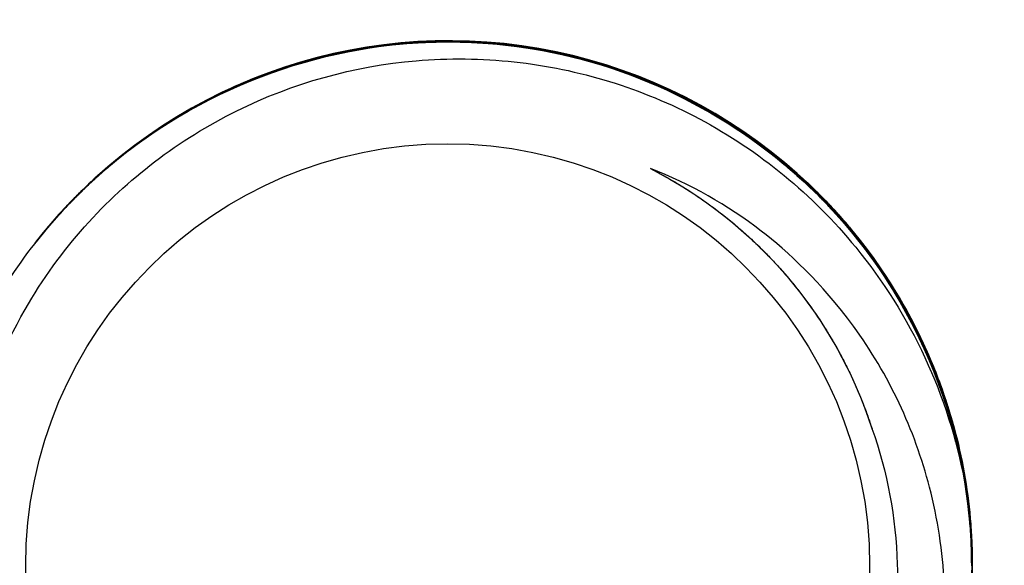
# Model space of a CAD drawing. Header units: inches. Extents: x 1 to 669, y 0 to 417.
# Tile 115 of 256: x 66.41 to 66.821, y 368.954 to 369.182. Entities that reach past the tile are written whole.
import ezdxf

# ---------------------------------------------------------------- set-up
doc = ezdxf.new("R2010")
doc.units = ezdxf.units.IN
doc.header["$LTSCALE"] = 12
doc.header["$MEASUREMENT"] = 0
doc.layers.add('X', color=1, linetype='CONTINUOUS')

msp = doc.modelspace()

# ---------------------------------------------------------------- linework, layer by layer
at = {"layer": 'X', "extrusion": (-2.44929e-16, -1, -2.22045e-16)}
for p, q in [((66.41644, 369.08887), (66.41644, 369.08887)), ((66.4167, 369.08921), (66.4167, 369.0892)), ((66.41677, 369.08929), (66.41676, 369.08928))]:
    msp.add_line(p, q, dxfattribs=at)
at = {"layer": 'X'}
for centre, major_axis, start_param, end_param in [((66.58913, 368.95459), (0.17236, -0.1347), -0.000095, 3.141627), ((66.58869, 368.95403), (-0.13887, 0.10853), -5.619814, 0.663371)]:
    msp.add_ellipse(centre, major_axis=major_axis, ratio=0.999999, start_param=start_param, end_param=end_param, dxfattribs=at)
at = {"layer": 'X', "extrusion": (1.2326e-32, 2.22045e-16, -1)}
msp.add_ellipse((66.58869, 368.95403), major_axis=(0.14677, -0.1147), ratio=0.999999, start_param=-1.761903, end_param=-0.976505, dxfattribs=at)
at = {"layer": 'X', "extrusion": (7.39557e-32, 2.22045e-16, -1)}
msp.add_ellipse((66.58871, 368.95406), major_axis=(0.17236, -0.1347), ratio=0.999999, start_param=-0.824393, end_param=-0.663371, dxfattribs=at)
at = {"layer": 'X'}
for points, knots in [([(66.76619, 368.82618), (66.75932, 368.81665), (66.75162, 368.80761), (66.74339, 368.79938), (66.73385, 368.78984), (66.72326, 368.78105), (66.71202, 368.77338), (66.67592, 368.74874), (66.63233, 368.73532), (66.58872, 368.73532), (66.5868, 368.73532), (66.58488, 368.73534), (66.58296, 368.73539), (66.55793, 368.73605), (66.5332, 368.74101), (66.50986, 368.75003), (66.50572, 368.75163), (66.50161, 368.75336), (66.49757, 368.75522), (66.47394, 368.76605), (66.45238, 368.78105), (66.43404, 368.79939), (66.43274, 368.8007), (66.43145, 368.80202), (66.43018, 368.80336), (66.41285, 368.82158), (66.3988, 368.84266), (66.38865, 368.86565), (66.38683, 368.86975), (66.38514, 368.87392), (66.38358, 368.87813), (66.37458, 368.90244), (66.36998, 368.9282), (66.36998, 368.95408), (66.36998, 368.95589), (66.37, 368.95771), (66.37004, 368.95953), (66.37067, 368.98477), (66.37567, 369.0097), (66.3848, 369.03323), (66.38635, 369.03721), (66.38801, 369.04116), (66.38979, 369.04504), (66.40062, 369.06874), (66.41564, 369.09035), (66.43405, 369.10876), (66.43532, 369.11003), (66.43661, 369.11129), (66.43792, 369.11253), (66.45627, 369.13001), (66.47753, 369.14416), (66.50073, 369.15435), (66.50448, 369.156), (66.50828, 369.15755), (66.51212, 369.15898), (66.53661, 369.16814), (66.56259, 369.17284), (66.58873, 369.17284), (66.59045, 369.17284), (66.59218, 369.17282), (66.5939, 369.17278), (66.61933, 369.17218), (66.64446, 369.16715), (66.66817, 369.15791), (66.67189, 369.15646), (66.67559, 369.1549), (66.67922, 369.15325), (66.7031, 369.1424), (66.72487, 369.12732), (66.74342, 369.10877), (66.74481, 369.10738), (66.74618, 369.10597), (66.74753, 369.10454), (66.78566, 369.0643), (66.80749, 369.00953), (66.80749, 368.9541)], [0, 0, 0, 0, 0.089597, 0.089597, 0.089597, 0.193537, 0.193537, 0.193537, 0.527465, 0.527465, 0.527465, 0.542129, 0.542129, 0.542129, 0.733232, 0.733232, 0.733232, 0.767176, 0.767176, 0.767176, 0.965687, 0.965687, 0.965687, 0.979783, 0.979783, 0.979783, 1.171753, 1.171753, 1.171753, 1.206053, 1.206053, 1.206053, 1.40403, 1.40403, 1.40403, 1.417907, 1.417907, 1.417907, 1.610707, 1.610707, 1.610707, 1.643332, 1.643332, 1.643332, 1.842497, 1.842497, 1.842497, 1.856242, 1.856242, 1.856242, 2.049855, 2.049855, 2.049855, 2.081164, 2.081164, 2.081164, 2.281088, 2.281088, 2.281088, 2.294234, 2.294234, 2.294234, 2.488646, 2.488646, 2.488646, 2.519215, 2.519215, 2.519215, 2.719807, 2.719807, 2.719807, 2.734837, 2.734837, 2.734837, 3.158654, 3.158654, 3.158654, 3.158654]), ([(66.41638, 369.08879), (66.42189, 369.09583), (66.42781, 369.10252), (66.43405, 369.10877), (66.43548, 369.11019), (66.43692, 369.1116), (66.43839, 369.11299), (66.44021, 369.11471), (66.44207, 369.1164), (66.44396, 369.11807), (66.44589, 369.11978), (66.44786, 369.12146), (66.44985, 369.1231), (66.48866, 369.15499), (66.53915, 369.17284), (66.58874, 369.17284), (66.59048, 369.17284), (66.59222, 369.17282), (66.59397, 369.17278), (66.59912, 369.17266), (66.60432, 369.17235), (66.60947, 369.17186), (66.61638, 369.1712), (66.62325, 369.17022), (66.63005, 369.16891), (66.67264, 369.16072), (66.71305, 369.13915), (66.74342, 369.10878), (66.74487, 369.10733), (66.7463, 369.10586), (66.74771, 369.10437), (66.74924, 369.10275), (66.75075, 369.10111), (66.75223, 369.09943), (66.754, 369.09744), (66.75573, 369.09542), (66.75743, 369.09337), (66.77072, 369.07727), (66.78163, 369.05936), (66.78984, 369.04019), (66.79248, 369.03404), (66.79483, 369.02775), (66.7969, 369.02137), (66.80393, 368.9996), (66.8075, 368.97667), (66.8075, 368.9541)], [63.657498, 63.657498, 63.657498, 63.657498, 63.725939, 63.725939, 63.725939, 63.741498, 63.741498, 63.741498, 63.760738, 63.760738, 63.760738, 63.780462, 63.780462, 63.780462, 64.164364, 64.164364, 64.164364, 64.177826, 64.177826, 64.177826, 64.217425, 64.217425, 64.217425, 64.270486, 64.270486, 64.270486, 64.602852, 64.602852, 64.602852, 64.618652, 64.618652, 64.618652, 64.635724, 64.635724, 64.635724, 64.656061, 64.656061, 64.656061, 64.815689, 64.815689, 64.815689, 64.866873, 64.866873, 64.866873, 65.041408, 65.041408, 65.041408, 65.041408]), ([(66.41639, 369.0888), (66.41771, 369.0905), (66.41906, 369.09217), (66.42043, 369.09383), (66.42259, 369.09642), (66.42481, 369.09897), (66.42708, 369.10147), (66.42873, 369.10327), (66.4304, 369.10505), (66.4321, 369.1068), (66.43276, 369.10747), (66.43342, 369.10814), (66.43408, 369.1088), (66.45262, 369.12734), (66.47438, 369.14242), (66.49825, 369.15327), (66.50214, 369.15504), (66.50609, 369.1567), (66.51008, 369.15823), (66.52262, 369.16307), (66.53555, 369.16673), (66.54872, 369.16918), (66.55531, 369.17041), (66.56195, 369.17133), (66.56863, 369.17195), (66.57202, 369.17226), (66.57542, 369.1725), (66.57882, 369.17265), (66.58128, 369.17277), (66.58374, 369.17284), (66.58621, 369.17287), (66.58706, 369.17288), (66.58792, 369.17288), (66.58877, 369.17288), (66.61515, 369.17288), (66.64139, 369.1681), (66.66609, 369.15876), (66.66992, 369.15732), (66.6737, 369.15576), (66.67743, 369.15411), (66.7013, 369.14353), (66.72311, 369.12874), (66.7418, 369.11045), (66.74235, 369.10991), (66.7429, 369.10936), (66.74345, 369.10881), (66.77925, 369.07302), (66.80197, 369.02455), (66.80661, 368.97416), (66.80692, 368.97071), (66.80716, 368.96724), (66.80731, 368.96377), (66.80743, 368.96122), (66.80749, 368.95867), (66.80752, 368.95612), (66.80752, 368.95546), (66.80753, 368.9548), (66.80753, 368.95414)], [5.285086, 5.285086, 5.285086, 5.285086, 5.301555, 5.301555, 5.301555, 5.327421, 5.327421, 5.327421, 5.346062, 5.346062, 5.346062, 5.353242, 5.353242, 5.353242, 5.553633, 5.553633, 5.553633, 5.58629, 5.58629, 5.58629, 5.689059, 5.689059, 5.689059, 5.740443, 5.740443, 5.740443, 5.766488, 5.766488, 5.766488, 5.785317, 5.785317, 5.785317, 5.791828, 5.791828, 5.791828, 5.993551, 5.993551, 5.993551, 6.024757, 6.024757, 6.024757, 6.224378, 6.224378, 6.224378, 6.230287, 6.230287, 6.230287, 6.617545, 6.617545, 6.617545, 6.644115, 6.644115, 6.644115, 6.663584, 6.663584, 6.663584, 6.668623, 6.668623, 6.668623, 6.668623]), ([(66.41641, 369.08883), (66.42193, 369.09585), (66.42781, 369.10254), (66.43409, 369.10881), (66.4342, 369.10892), (66.43432, 369.10904), (66.43443, 369.10915), (66.43598, 369.1107), (66.43757, 369.11223), (66.43918, 369.11374), (66.44244, 369.1168), (66.44579, 369.11975), (66.44923, 369.12259), (66.465, 369.13566), (66.48253, 369.14644), (66.50131, 369.15464), (66.50593, 369.15665), (66.51063, 369.15851), (66.51539, 369.16021), (66.53897, 369.1686), (66.56397, 369.17288), (66.58877, 369.17289), (66.58926, 369.17289), (66.58974, 369.17288), (66.59023, 369.17288), (66.59642, 369.17284), (66.60268, 369.17253), (66.60887, 369.17196), (66.61555, 369.17134), (66.6222, 369.17042), (66.62878, 369.1692), (66.64194, 369.16675), (66.65487, 369.16309), (66.6674, 369.15827), (66.67208, 369.15647), (66.6767, 369.1545), (66.68125, 369.15238), (66.70438, 369.14159), (66.72555, 369.12672), (66.74345, 369.10882), (66.74371, 369.10856), (66.74397, 369.10831), (66.74422, 369.10805), (66.74575, 369.10651), (66.74726, 369.10494), (66.74874, 369.10335), (66.78618, 369.06321), (66.80753, 369.00862), (66.80753, 368.95415)], [60.146145, 60.146145, 60.146145, 60.146145, 60.214595, 60.214595, 60.214595, 60.215842, 60.215842, 60.215842, 60.232726, 60.232726, 60.232726, 60.266883, 60.266883, 60.266883, 60.423746, 60.423746, 60.423746, 60.462366, 60.462366, 60.462366, 60.65364, 60.65364, 60.65364, 60.657386, 60.657386, 60.657386, 60.705042, 60.705042, 60.705042, 60.756443, 60.756443, 60.756443, 60.859246, 60.859246, 60.859246, 60.897635, 60.897635, 60.897635, 61.092779, 61.092779, 61.092779, 61.095576, 61.095576, 61.095576, 61.112233, 61.112233, 61.112233, 61.532016, 61.532016, 61.532016, 61.532016]), ([(66.41642, 369.08885), (66.42022, 369.09371), (66.42423, 369.09841), (66.42844, 369.10295), (66.42974, 369.10435), (66.43106, 369.10574), (66.4324, 369.10711), (66.43297, 369.10769), (66.43354, 369.10827), (66.43412, 369.10885), (66.46537, 369.1401), (66.5066, 369.16167), (66.55018, 369.16948), (66.55653, 369.17062), (66.56294, 369.17148), (66.56939, 369.17206), (66.57321, 369.1724), (66.57704, 369.17264), (66.58088, 369.17278), (66.58352, 369.17287), (66.58617, 369.17292), (66.5888, 369.17292), (66.61528, 369.17292), (66.64188, 369.16805), (66.66679, 369.15855), (66.67126, 369.15684), (66.67566, 369.155), (66.67999, 369.15301), (66.69767, 369.1449), (66.71419, 369.13447), (66.72912, 369.12199), (66.73215, 369.11946), (66.73511, 369.11685), (66.738, 369.11415), (66.73975, 369.11252), (66.74148, 369.11085), (66.74316, 369.10918), (66.74327, 369.10907), (66.74338, 369.10896), (66.74348, 369.10886), (66.78189, 369.07045), (66.80537, 369.01698), (66.80741, 368.96232), (66.80749, 368.95995), (66.80754, 368.95758), (66.80756, 368.95523), (66.80756, 368.95488), (66.80756, 368.95453), (66.80756, 368.95418)], [8.790521, 8.790521, 8.790521, 8.790521, 8.8377, 8.8377, 8.8377, 8.852305, 8.852305, 8.852305, 8.858527, 8.858527, 8.858527, 9.197308, 9.197308, 9.197308, 9.24674, 9.24674, 9.24674, 9.276015, 9.276015, 9.276015, 9.296172, 9.296172, 9.296172, 9.499251, 9.499251, 9.499251, 9.535632, 9.535632, 9.535632, 9.684193, 9.684193, 9.684193, 9.714325, 9.714325, 9.714325, 9.732557, 9.732557, 9.732557, 9.733713, 9.733713, 9.733713, 10.150448, 10.150448, 10.150448, 10.168469, 10.168469, 10.168469, 10.171153, 10.171153, 10.171153, 10.171153]), ([(66.41644, 369.08887), (66.42192, 369.09588), (66.42783, 369.10256), (66.43412, 369.10885), (66.43477, 369.1095), (66.43542, 369.11015), (66.43608, 369.11079), (66.43752, 369.11219), (66.43897, 369.11356), (66.44044, 369.11492), (66.44305, 369.11733), (66.44571, 369.11967), (66.44843, 369.12195), (66.4633, 369.13438), (66.47975, 369.1448), (66.49738, 369.1529), (66.50197, 369.15502), (66.50664, 369.15697), (66.51137, 369.15876), (66.53612, 369.16813), (66.56243, 369.17293), (66.5888, 369.17293), (66.58954, 369.17293), (66.59027, 369.17292), (66.59101, 369.17292), (66.59325, 369.17289), (66.5955, 369.17284), (66.59775, 369.17274), (66.60124, 369.1726), (66.60473, 369.17237), (66.60821, 369.17206), (66.62754, 369.17034), (66.64657, 369.16606), (66.66479, 369.15931), (66.66969, 369.15749), (66.67453, 369.1555), (66.6793, 369.15334), (66.70318, 369.14248), (66.72498, 369.12737), (66.74349, 369.10886), (66.74414, 369.10821), (66.74479, 369.10755), (66.74544, 369.10689), (66.7469, 369.10539), (66.74834, 369.10386), (66.74976, 369.10232), (66.7521, 369.09979), (66.75437, 369.0972), (66.75658, 369.09455), (66.76901, 369.0797), (66.77942, 369.06325), (66.78753, 369.04563), (66.78982, 369.04066), (66.79192, 369.03558), (66.79383, 369.03045), (66.80291, 369.00606), (66.80756, 368.98018), (66.80756, 368.95419)], [56.628331, 56.628331, 56.628331, 56.628331, 56.696755, 56.696755, 56.696755, 56.703801, 56.703801, 56.703801, 56.719137, 56.719137, 56.719137, 56.746357, 56.746357, 56.746357, 56.895162, 56.895162, 56.895162, 56.933924, 56.933924, 56.933924, 57.136649, 57.136649, 57.136649, 57.142279, 57.142279, 57.142279, 57.1595, 57.1595, 57.1595, 57.186334, 57.186334, 57.186334, 57.335388, 57.335388, 57.335388, 57.375485, 57.375485, 57.375485, 57.576661, 57.576661, 57.576661, 57.583759, 57.583759, 57.583759, 57.599817, 57.599817, 57.599817, 57.626273, 57.626273, 57.626273, 57.77511, 57.77511, 57.77511, 57.817123, 57.817123, 57.817123, 58.016794, 58.016794, 58.016794, 58.016794]), ([(66.41645, 369.08889), (66.41758, 369.09033), (66.41872, 369.09175), (66.41988, 369.09317), (66.42221, 369.09599), (66.4246, 369.09876), (66.42707, 369.10146), (66.42848, 369.10302), (66.42992, 369.10456), (66.43138, 369.10607), (66.43229, 369.10702), (66.43322, 369.10796), (66.43415, 369.10889), (66.45443, 369.12917), (66.47918, 369.1457), (66.50597, 369.15666), (66.52567, 369.16472), (66.54643, 369.16987), (66.56761, 369.17193), (66.57067, 369.17223), (66.57374, 369.17246), (66.57681, 369.17263), (66.57914, 369.17276), (66.58147, 369.17285), (66.58379, 369.17291), (66.58547, 369.17294), (66.58716, 369.17296), (66.58883, 369.17296), (66.61143, 369.17296), (66.63438, 369.16939), (66.65616, 369.16235), (66.66207, 369.16043), (66.6679, 369.15827), (66.67361, 369.15587), (66.69317, 369.14765), (66.71144, 369.13662), (66.72783, 369.12313), (66.72998, 369.12136), (66.73211, 369.11954), (66.7342, 369.11769), (66.73594, 369.11614), (66.73766, 369.11456), (66.73934, 369.11296), (66.74076, 369.11162), (66.74215, 369.11027), (66.74352, 369.1089), (66.77871, 369.07371), (66.80176, 369.02529), (66.80658, 368.97518), (66.80689, 368.97198), (66.80713, 368.96877), (66.8073, 368.96555), (66.80741, 368.96329), (66.8075, 368.96105), (66.80754, 368.95882), (66.80757, 368.95728), (66.80759, 368.95575), (66.80759, 368.95422)], [12.289018, 12.289018, 12.289018, 12.289018, 12.302963, 12.302963, 12.302963, 12.330819, 12.330819, 12.330819, 12.346842, 12.346842, 12.346842, 12.356962, 12.356962, 12.356962, 12.577636, 12.577636, 12.577636, 12.739814, 12.739814, 12.739814, 12.763246, 12.763246, 12.763246, 12.78097, 12.78097, 12.78097, 12.793874, 12.793874, 12.793874, 12.967835, 12.967835, 12.967835, 13.015083, 13.015083, 13.015083, 13.176804, 13.176804, 13.176804, 13.198075, 13.198075, 13.198075, 13.215812, 13.215812, 13.215812, 13.230711, 13.230711, 13.230711, 13.614076, 13.614076, 13.614076, 13.638586, 13.638586, 13.638586, 13.655718, 13.655718, 13.655718, 13.667479, 13.667479, 13.667479, 13.667479]), ([(66.41647, 369.08891), (66.42195, 369.09592), (66.42785, 369.10259), (66.43415, 369.10889), (66.43476, 369.1095), (66.43537, 369.11011), (66.43599, 369.11071), (66.43762, 369.1123), (66.43928, 369.11387), (66.44096, 369.11541), (66.44333, 369.11759), (66.44576, 369.11972), (66.44822, 369.12179), (66.45309, 369.12587), (66.45813, 369.12974), (66.46333, 369.13338), (66.47372, 369.14066), (66.48474, 369.14703), (66.49627, 369.15242), (66.50091, 369.15458), (66.50564, 369.15659), (66.51042, 369.15843), (66.53376, 369.16739), (66.55847, 369.17229), (66.58348, 369.1729), (66.58527, 369.17295), (66.58705, 369.17297), (66.58884, 369.17297), (66.64444, 369.17297), (66.6993, 369.15104), (66.73956, 369.11276), (66.7409, 369.11149), (66.74222, 369.11021), (66.74352, 369.1089), (66.76142, 369.091), (66.77608, 369.07012), (66.78684, 369.04723), (66.78908, 369.04245), (66.79116, 369.03757), (66.79306, 369.03264), (66.80197, 369.00942), (66.80687, 368.98484), (66.80752, 368.95995), (66.80757, 368.95805), (66.80759, 368.95614), (66.80759, 368.95423)], [53.103496, 53.103496, 53.103496, 53.103496, 53.17194, 53.17194, 53.17194, 53.178552, 53.178552, 53.178552, 53.196063, 53.196063, 53.196063, 53.220852, 53.220852, 53.220852, 53.269763, 53.269763, 53.269763, 53.367585, 53.367585, 53.367585, 53.406927, 53.406927, 53.406927, 53.599109, 53.599109, 53.599109, 53.61281, 53.61281, 53.61281, 54.039438, 54.039438, 54.039438, 54.053579, 54.053579, 54.053579, 54.24788, 54.24788, 54.24788, 54.288486, 54.288486, 54.288486, 54.479569, 54.479569, 54.479569, 54.494215, 54.494215, 54.494215, 54.494215]), ([(66.41649, 369.08893), (66.41773, 369.09052), (66.419, 369.0921), (66.42028, 369.09365), (66.42236, 369.09616), (66.42449, 369.09863), (66.42667, 369.10103), (66.42912, 369.10374), (66.43163, 369.10637), (66.43418, 369.10893), (66.46594, 369.14069), (66.50878, 369.16284), (66.55367, 369.17015), (66.55885, 369.171), (66.56407, 369.17166), (66.56932, 369.17213), (66.57213, 369.17238), (66.57495, 369.17258), (66.57776, 369.17272), (66.58148, 369.17291), (66.58518, 369.17301), (66.58886, 369.17301), (66.63189, 369.17301), (66.67598, 369.15959), (66.71198, 369.13508), (66.71579, 369.13248), (66.71953, 369.12976), (66.72318, 369.12692), (66.72548, 369.12513), (66.72776, 369.12329), (66.72999, 369.1214), (66.73471, 369.11741), (66.73924, 369.11325), (66.74355, 369.10894), (66.77457, 369.07792), (66.79648, 369.03626), (66.80425, 368.99251), (66.80515, 368.98745), (66.80587, 368.98235), (66.80641, 368.97723), (66.8067, 368.97451), (66.80694, 368.97177), (66.80712, 368.96905), (66.80746, 368.9641), (66.80762, 368.95917), (66.80762, 368.95427)], [15.782411, 15.782411, 15.782411, 15.782411, 15.797778, 15.797778, 15.797778, 15.822527, 15.822527, 15.822527, 15.850416, 15.850416, 15.850416, 16.196928, 16.196928, 16.196928, 16.236953, 16.236953, 16.236953, 16.258432, 16.258432, 16.258432, 16.286851, 16.286851, 16.286851, 16.618858, 16.618858, 16.618858, 16.654016, 16.654016, 16.654016, 16.676241, 16.676241, 16.676241, 16.723244, 16.723244, 16.723244, 17.061827, 17.061827, 17.061827, 17.100956, 17.100956, 17.100956, 17.121787, 17.121787, 17.121787, 17.159598, 17.159598, 17.159598, 17.159598]), ([(66.41651, 369.08896), (66.42082, 369.09448), (66.42541, 369.0998), (66.43025, 369.1049), (66.43154, 369.10626), (66.43286, 369.10761), (66.43419, 369.10893), (66.45319, 369.12794), (66.47567, 369.14338), (66.50033, 369.15429), (66.50428, 369.15604), (66.50828, 369.15767), (66.51231, 369.15918), (66.51873, 369.16157), (66.52525, 369.16367), (66.53185, 369.16545), (66.54848, 369.16994), (66.56562, 369.17246), (66.58291, 369.17293), (66.5849, 369.17298), (66.58689, 369.17301), (66.58887, 369.17301), (66.61562, 369.17301), (66.64235, 369.16807), (66.66742, 369.15842), (66.6716, 369.15682), (66.67572, 369.15508), (66.67978, 369.15323), (66.68596, 369.15041), (66.69199, 369.1473), (66.69786, 369.14393), (66.71277, 369.13536), (66.72665, 369.12505), (66.7392, 369.11318), (66.74067, 369.11179), (66.74213, 369.11037), (66.74355, 369.10895), (66.76512, 369.08738), (66.78217, 369.06116), (66.79312, 369.0326), (66.79561, 369.0261), (66.79779, 369.0195), (66.79965, 369.01281), (66.8043, 368.99608), (66.80694, 368.97881), (66.80751, 368.96138), (66.80759, 368.95901), (66.80763, 368.95663), (66.80763, 368.95427)], [49.582932, 49.582932, 49.582932, 49.582932, 49.636811, 49.636811, 49.636811, 49.651216, 49.651216, 49.651216, 49.857731, 49.857731, 49.857731, 49.89079, 49.89079, 49.89079, 49.943373, 49.943373, 49.943373, 50.075875, 50.075875, 50.075875, 50.0911, 50.0911, 50.0911, 50.296768, 50.296768, 50.296768, 50.331022, 50.331022, 50.331022, 50.383089, 50.383089, 50.383089, 50.515345, 50.515345, 50.515345, 50.530866, 50.530866, 50.530866, 50.765453, 50.765453, 50.765453, 50.818813, 50.818813, 50.818813, 50.95237, 50.95237, 50.95237, 50.970519, 50.970519, 50.970519, 50.970519]), ([(66.41652, 369.08897), (66.41873, 369.0918), (66.421, 369.09457), (66.42334, 369.09727), (66.42684, 369.10132), (66.43047, 369.10523), (66.43421, 369.10897), (66.47035, 369.14511), (66.52086, 369.16852), (66.57239, 369.17242), (66.57791, 369.17284), (66.58342, 369.17305), (66.5889, 369.17305), (66.60511, 369.17305), (66.6217, 369.1712), (66.63776, 369.16752), (66.67226, 369.15962), (66.70453, 369.1433), (66.73126, 369.12039), (66.73553, 369.11673), (66.73965, 369.11292), (66.74358, 369.10898), (66.75499, 369.09758), (66.76537, 369.08461), (66.77409, 369.07074), (66.78771, 369.04909), (66.79739, 369.02526), (66.80276, 369.00033), (66.80381, 368.99542), (66.8047, 368.99047), (66.80542, 368.98549), (66.80672, 368.97649), (66.80745, 368.96741), (66.80762, 368.95842), (66.80764, 368.95705), (66.80766, 368.95568), (66.80766, 368.95431)], [19.272842, 19.272842, 19.272842, 19.272842, 19.300091, 19.300091, 19.300091, 19.340904, 19.340904, 19.340904, 19.734909, 19.734909, 19.734909, 19.777093, 19.777093, 19.777093, 19.902032, 19.902032, 19.902032, 20.170387, 20.170387, 20.170387, 20.213264, 20.213264, 20.213264, 20.337569, 20.337569, 20.337569, 20.531603, 20.531603, 20.531603, 20.569828, 20.569828, 20.569828, 20.638879, 20.638879, 20.638879, 20.64942, 20.64942, 20.64942, 20.64942]), ([(66.41654, 369.089), (66.42073, 369.09433), (66.42516, 369.09951), (66.42984, 369.10447), (66.43128, 369.106), (66.43274, 369.1075), (66.43422, 369.10898), (66.4499, 369.12466), (66.46813, 369.13805), (66.48798, 369.14838), (66.49248, 369.15072), (66.49706, 369.1529), (66.50171, 369.15492), (66.52543, 369.16523), (66.55079, 369.17125), (66.5766, 369.17271), (66.57862, 369.17282), (66.58063, 369.1729), (66.58265, 369.17296), (66.58474, 369.17302), (66.58683, 369.17305), (66.5889, 369.17305), (66.64147, 369.17305), (66.69441, 369.15313), (66.73408, 369.11794), (66.73563, 369.11657), (66.73715, 369.11517), (66.73866, 369.11376), (66.74034, 369.11219), (66.74198, 369.11059), (66.74359, 369.10899), (66.74923, 369.10334), (66.7546, 369.09736), (66.75962, 369.09108), (66.76717, 369.08167), (66.77396, 369.07159), (66.77987, 369.06101), (66.79578, 369.03253), (66.80515, 369.0007), (66.80722, 368.96819), (66.80735, 368.96609), (66.80746, 368.96399), (66.80753, 368.96189), (66.80762, 368.95935), (66.80766, 368.95683), (66.80766, 368.95431)], [46.069443, 46.069443, 46.069443, 46.069443, 46.121541, 46.121541, 46.121541, 46.137613, 46.137613, 46.137613, 46.30866, 46.30866, 46.30866, 46.347404, 46.347404, 46.347404, 46.545219, 46.545219, 46.545219, 46.560638, 46.560638, 46.560638, 46.576646, 46.576646, 46.576646, 46.982237, 46.982237, 46.982237, 46.998038, 46.998038, 46.998038, 47.015589, 47.015589, 47.015589, 47.077257, 47.077257, 47.077257, 47.16982, 47.16982, 47.16982, 47.418978, 47.418978, 47.418978, 47.435035, 47.435035, 47.435035, 47.454446, 47.454446, 47.454446, 47.454446]), ([(66.41655, 369.08901), (66.42214, 369.09611), (66.428, 369.10277), (66.43425, 369.10901), (66.44518, 369.11995), (66.45753, 369.12992), (66.47071, 369.13839), (66.5058, 369.16093), (66.54776, 369.17309), (66.58893, 369.17309), (66.62495, 369.17309), (66.66168, 369.16383), (66.69366, 369.14639), (66.70776, 369.13871), (66.72112, 369.12938), (66.73317, 369.1188), (66.73678, 369.11564), (66.74026, 369.11238), (66.74361, 369.10902), (66.74995, 369.10269), (66.75597, 369.09588), (66.76156, 369.08871), (66.76522, 369.084), (66.76869, 369.07914), (66.77195, 369.07416), (66.79236, 369.04299), (66.8046, 369.00653), (66.80717, 368.96943), (66.80752, 368.96439), (66.80769, 368.95935), (66.80769, 368.95435)], [22.762105, 22.762105, 22.762105, 22.762105, 22.830079, 22.830079, 22.830079, 22.949165, 22.949165, 22.949165, 23.266205, 23.266205, 23.266205, 23.543592, 23.543592, 23.543592, 23.665817, 23.665817, 23.665817, 23.702336, 23.702336, 23.702336, 23.77137, 23.77137, 23.77137, 23.816645, 23.816645, 23.816645, 24.099943, 24.099943, 24.099943, 24.138475, 24.138475, 24.138475, 24.138475]), ([(66.41657, 369.08904), (66.41815, 369.09106), (66.41977, 369.09306), (66.42143, 369.09503), (66.42291, 369.0968), (66.42443, 369.09855), (66.42597, 369.10027), (66.42867, 369.10328), (66.43143, 369.1062), (66.43425, 369.10902), (66.43518, 369.10995), (66.43612, 369.11087), (66.43707, 369.11179), (66.45823, 369.13219), (66.48411, 369.14861), (66.51184, 369.15906), (66.53014, 369.16595), (66.54931, 369.17037), (66.56883, 369.17217), (66.57129, 369.17239), (66.57376, 369.17258), (66.57623, 369.17272), (66.58049, 369.17297), (66.58473, 369.17309), (66.58893, 369.17309), (66.59118, 369.17309), (66.59342, 369.17306), (66.59567, 369.17299), (66.64401, 369.1715), (66.69241, 369.15317), (66.72978, 369.12173), (66.73175, 369.12007), (66.73369, 369.11837), (66.7356, 369.11665), (66.73835, 369.11416), (66.74103, 369.11162), (66.74362, 369.10903), (66.74498, 369.10766), (66.74633, 369.10628), (66.74766, 369.10487), (66.7802, 369.07056), (66.80151, 369.02469), (66.8065, 368.9772), (66.80676, 368.97466), (66.80699, 368.97211), (66.80716, 368.96955), (66.80752, 368.96446), (66.80769, 368.95939), (66.80769, 368.95435)], [42.561213, 42.561213, 42.561213, 42.561213, 42.580871, 42.580871, 42.580871, 42.598539, 42.598539, 42.598539, 42.629385, 42.629385, 42.629385, 42.639574, 42.639574, 42.639574, 42.866571, 42.866571, 42.866571, 43.016346, 43.016346, 43.016346, 43.035248, 43.035248, 43.035248, 43.067809, 43.067809, 43.067809, 43.085158, 43.085158, 43.085158, 43.458113, 43.458113, 43.458113, 43.477789, 43.477789, 43.477789, 43.506175, 43.506175, 43.506175, 43.521118, 43.521118, 43.521118, 43.885986, 43.885986, 43.885986, 43.905509, 43.905509, 43.905509, 43.944487, 43.944487, 43.944487, 43.944487]), ([(66.41658, 369.08905), (66.42211, 369.09612), (66.42804, 369.10282), (66.43428, 369.10905), (66.44036, 369.11513), (66.44687, 369.12092), (66.45373, 369.12632), (66.45673, 369.12868), (66.45979, 369.13096), (66.4629, 369.13315), (66.48121, 369.14606), (66.5014, 369.15609), (66.52277, 369.16287), (66.52798, 369.16453), (66.53327, 369.16599), (66.53861, 369.16726), (66.55517, 369.17117), (66.57226, 369.17313), (66.58896, 369.17313), (66.62258, 369.17313), (66.65688, 369.1651), (66.68734, 369.14977), (66.69243, 369.1472), (66.69743, 369.14444), (66.70232, 369.14147), (66.7174, 369.13234), (66.73141, 369.1213), (66.74365, 369.10907), (66.74721, 369.1055), (66.75068, 369.10179), (66.75402, 369.09794), (66.75694, 369.09459), (66.75976, 369.09113), (66.76248, 369.0876), (66.79159, 369.04968), (66.80772, 369.00151), (66.80772, 368.95439)], [26.251332, 26.251332, 26.251332, 26.251332, 26.319379, 26.319379, 26.319379, 26.385702, 26.385702, 26.385702, 26.414655, 26.414655, 26.414655, 26.585137, 26.585137, 26.585137, 26.626747, 26.626747, 26.626747, 26.75562, 26.75562, 26.75562, 27.014987, 27.014987, 27.014987, 27.058343, 27.058343, 27.058343, 27.191881, 27.191881, 27.191881, 27.230761, 27.230761, 27.230761, 27.264623, 27.264623, 27.264623, 27.628186, 27.628186, 27.628186, 27.628186]), ([(66.4166, 369.08908), (66.41896, 369.09209), (66.4214, 369.09505), (66.4239, 369.09793), (66.42725, 369.10178), (66.43072, 369.10549), (66.43428, 369.10906), (66.4669, 369.14167), (66.51117, 369.16412), (66.55747, 369.17086), (66.56281, 369.17163), (66.5682, 369.17221), (66.57357, 369.17259), (66.57872, 369.17296), (66.58386, 369.17314), (66.58897, 369.17314), (66.63361, 369.17314), (66.67931, 369.15869), (66.71614, 369.13238), (66.71902, 369.13032), (66.72185, 369.12819), (66.72463, 369.12599), (66.73134, 369.12069), (66.7377, 369.11502), (66.74365, 369.10907), (66.74874, 369.10398), (66.75363, 369.09859), (66.75825, 369.09294), (66.76419, 369.08568), (66.7697, 369.078), (66.77467, 369.07001), (66.77768, 369.06517), (66.7805, 369.06023), (66.78311, 369.0552), (66.79341, 369.03537), (66.8006, 369.01409), (66.80445, 368.99209), (66.80514, 368.98817), (66.80572, 368.98421), (66.80619, 368.98025), (66.80722, 368.97162), (66.80772, 368.96296), (66.80772, 368.9544)], [39.0562, 39.0562, 39.0562, 39.0562, 39.085385, 39.085385, 39.085385, 39.12446, 39.12446, 39.12446, 39.481769, 39.481769, 39.481769, 39.522995, 39.522995, 39.522995, 39.562529, 39.562529, 39.562529, 39.90836, 39.90836, 39.90836, 39.935411, 39.935411, 39.935411, 40.000568, 40.000568, 40.000568, 40.056306, 40.056306, 40.056306, 40.127869, 40.127869, 40.127869, 40.1712, 40.1712, 40.1712, 40.341832, 40.341832, 40.341832, 40.372285, 40.372285, 40.372285, 40.438581, 40.438581, 40.438581, 40.438581]), ([(66.41662, 369.0891), (66.42096, 369.09463), (66.4255, 369.09991), (66.43027, 369.10495), (66.4316, 369.10635), (66.43295, 369.10773), (66.43431, 369.1091), (66.43692, 369.11171), (66.43962, 369.11427), (66.4424, 369.11678), (66.44437, 369.11856), (66.44638, 369.12031), (66.44842, 369.12202), (66.48749, 369.15479), (66.5387, 369.17317), (66.589, 369.17317), (66.63695, 369.17317), (66.68593, 369.15645), (66.7241, 369.12647), (66.72913, 369.12252), (66.73397, 369.11836), (66.7386, 369.11402), (66.74033, 369.11241), (66.74202, 369.11077), (66.74368, 369.10911), (66.74578, 369.107), (66.74786, 369.10484), (66.7499, 369.10263), (66.75155, 369.10084), (66.75318, 369.09901), (66.75477, 369.09715), (66.78714, 369.05956), (66.80608, 369.0105), (66.80764, 368.96138), (66.80772, 368.95906), (66.80775, 368.95674), (66.80775, 368.95443)], [29.742124, 29.742124, 29.742124, 29.742124, 29.795446, 29.795446, 29.795446, 29.81031, 29.81031, 29.81031, 29.838813, 29.838813, 29.838813, 29.859052, 29.859052, 29.859052, 30.246881, 30.246881, 30.246881, 30.616659, 30.616659, 30.616659, 30.665396, 30.665396, 30.665396, 30.683509, 30.683509, 30.683509, 30.706459, 30.706459, 30.706459, 30.725056, 30.725056, 30.725056, 31.102389, 31.102389, 31.102389, 31.120199, 31.120199, 31.120199, 31.120199]), ([(66.41664, 369.08912), (66.42215, 369.09617), (66.42808, 369.10286), (66.43432, 369.1091), (66.43793, 369.11272), (66.4417, 369.11623), (66.44561, 369.11962), (66.48495, 369.15377), (66.53748, 369.17318), (66.589, 369.17318), (66.59372, 369.17318), (66.59847, 369.17302), (66.60323, 369.17271), (66.6122, 369.17213), (66.62121, 369.17098), (66.63009, 369.16928), (66.63706, 369.16795), (66.64394, 369.16629), (66.65071, 369.16429), (66.6707, 369.15842), (66.68977, 369.14971), (66.70732, 369.13842), (66.71282, 369.13488), (66.71818, 369.13109), (66.72334, 369.12707), (66.73053, 369.12148), (66.73734, 369.11546), (66.74368, 369.10911), (66.74696, 369.10583), (66.75015, 369.10243), (66.75325, 369.09892), (66.75918, 369.09217), (66.76474, 369.08501), (66.76982, 369.07755), (66.77385, 369.07163), (66.77758, 369.06553), (66.78099, 369.05927), (66.79847, 369.02728), (66.80776, 368.99049), (66.80776, 368.95444)], [35.552693, 35.552693, 35.552693, 35.552693, 35.620922, 35.620922, 35.620922, 35.660477, 35.660477, 35.660477, 36.058838, 36.058838, 36.058838, 36.095326, 36.095326, 36.095326, 36.164169, 36.164169, 36.164169, 36.218155, 36.218155, 36.218155, 36.377472, 36.377472, 36.377472, 36.427385, 36.427385, 36.427385, 36.496748, 36.496748, 36.496748, 36.532586, 36.532586, 36.532586, 36.601327, 36.601327, 36.601327, 36.655868, 36.655868, 36.655868, 36.934654, 36.934654, 36.934654, 36.934654]), ([(66.41665, 369.08914), (66.42219, 369.09618), (66.42807, 369.10286), (66.43434, 369.10914), (66.43596, 369.11075), (66.4376, 369.11234), (66.43928, 369.11392), (66.44077, 369.11532), (66.44229, 369.1167), (66.44382, 369.11806), (66.48349, 369.15327), (66.53644, 369.17321), (66.58903, 369.17321), (66.63123, 369.17322), (66.67391, 369.16051), (66.70943, 369.13711), (66.7218, 369.12895), (66.73331, 369.11955), (66.74371, 369.10915), (66.74518, 369.10768), (66.74663, 369.10619), (66.74807, 369.10467), (66.78608, 369.06442), (66.80778, 369.00938), (66.80779, 368.95447)], [33.236506, 33.236506, 33.236506, 33.236506, 33.304721, 33.304721, 33.304721, 33.322242, 33.322242, 33.322242, 33.337829, 33.337829, 33.337829, 33.741869, 33.741869, 33.741869, 34.066138, 34.066138, 34.066138, 34.179107, 34.179107, 34.179107, 34.195026, 34.195026, 34.195026, 34.616439, 34.616439, 34.616439, 34.616439]), ([(66.41667, 369.08916), (66.42226, 369.09626), (66.42812, 369.10291), (66.43435, 369.10914), (66.4354, 369.11019), (66.43646, 369.11123), (66.43753, 369.11226), (66.44405, 369.11852), (66.45102, 369.12443), (66.45834, 369.12989), (66.46253, 369.133), (66.46682, 369.13597), (66.4712, 369.13877), (66.50616, 369.16112), (66.54806, 369.17322), (66.58903, 369.17322), (66.59464, 369.17322), (66.6003, 369.173), (66.60595, 369.17256), (66.61101, 369.17217), (66.61607, 369.1716), (66.62111, 369.17086), (66.62605, 369.17012), (66.63096, 369.16922), (66.63583, 369.16816), (66.67642, 369.15927), (66.7147, 369.13816), (66.74372, 369.10915), (66.74761, 369.10526), (66.75138, 369.1012), (66.755, 369.09697), (66.75801, 369.09348), (66.76091, 369.08988), (66.76369, 369.08618), (66.76642, 369.08257), (66.76903, 369.07887), (66.77153, 369.07509), (66.78582, 369.05347), (66.79618, 369.02945), (66.80209, 369.0041), (66.80377, 368.99686), (66.80509, 368.98951), (66.80603, 368.98214), (66.80721, 368.97291), (66.80779, 368.96363), (66.80779, 368.95448)], [32.04924, 32.04924, 32.04924, 32.04924, 32.117432, 32.117432, 32.117432, 32.128903, 32.128903, 32.128903, 32.198525, 32.198525, 32.198525, 32.238295, 32.238295, 32.238295, 32.555375, 32.555375, 32.555375, 32.598799, 32.598799, 32.598799, 32.637625, 32.637625, 32.637625, 32.675728, 32.675728, 32.675728, 32.993334, 32.993334, 32.993334, 33.035937, 33.035937, 33.035937, 33.071203, 33.071203, 33.071203, 33.105766, 33.105766, 33.105766, 33.303863, 33.303863, 33.303863, 33.360425, 33.360425, 33.360425, 33.431311, 33.431311, 33.431311, 33.431311]), ([(66.41668, 369.08918), (66.42217, 369.09619), (66.42808, 369.10288), (66.43438, 369.10918), (66.43594, 369.11074), (66.43754, 369.11229), (66.43915, 369.11381), (66.45689, 369.13051), (66.47729, 369.14411), (66.49948, 369.15407), (66.5034, 369.15583), (66.50737, 369.15748), (66.5114, 369.159), (66.53621, 369.16843), (66.56262, 369.17325), (66.58906, 369.17326), (66.59103, 369.17326), (66.59301, 369.17323), (66.59499, 369.17318), (66.61228, 369.17271), (66.62941, 369.17019), (66.64604, 369.16571), (66.65264, 369.16393), (66.65916, 369.16184), (66.66558, 369.15944), (66.66961, 369.15793), (66.67361, 369.15631), (66.67755, 369.15456), (66.70223, 369.14365), (66.72473, 369.1282), (66.74374, 369.10919), (66.74507, 369.10787), (66.74638, 369.10652), (66.74767, 369.10516), (66.75956, 369.09264), (66.76991, 369.07878), (66.77851, 369.06388), (66.78407, 369.05425), (66.7889, 369.04419), (66.79295, 369.03378), (66.80278, 369.0085), (66.80782, 368.98156), (66.80782, 368.95452)], [36.736449, 36.736449, 36.736449, 36.736449, 36.804638, 36.804638, 36.804638, 36.821558, 36.821558, 36.821558, 37.007391, 37.007391, 37.007391, 37.040206, 37.040206, 37.040206, 37.242608, 37.242608, 37.242608, 37.257694, 37.257694, 37.257694, 37.389633, 37.389633, 37.389633, 37.441994, 37.441994, 37.441994, 37.474899, 37.474899, 37.474899, 37.680695, 37.680695, 37.680695, 37.694997, 37.694997, 37.694997, 37.826827, 37.826827, 37.826827, 37.912012, 37.912012, 37.912012, 38.118901, 38.118901, 38.118901, 38.118901]), ([(66.4167, 369.08921), (66.42223, 369.09626), (66.42815, 369.10295), (66.43438, 369.10919), (66.43767, 369.11247), (66.44108, 369.11567), (66.44461, 369.11878), (66.44786, 369.12163), (66.45121, 369.12441), (66.45463, 369.12708), (66.45849, 369.13008), (66.46244, 369.13295), (66.46648, 369.13568), (66.50238, 369.15997), (66.54627, 369.17326), (66.58906, 369.17326), (66.59267, 369.17326), (66.59629, 369.17317), (66.59993, 369.17299), (66.60292, 369.17284), (66.60593, 369.17263), (66.60893, 369.17236), (66.61202, 369.17208), (66.6151, 369.17173), (66.61817, 369.17132), (66.62259, 369.17072), (66.62698, 369.17), (66.63134, 369.16914), (66.67358, 369.16082), (66.71369, 369.13926), (66.74375, 369.1092), (66.74661, 369.10633), (66.74941, 369.10337), (66.75214, 369.10032), (66.75396, 369.09829), (66.75574, 369.09622), (66.75748, 369.09412), (66.78976, 369.05518), (66.80782, 369.00432), (66.80782, 368.95452)], [28.544417, 28.544417, 28.544417, 28.544417, 28.612763, 28.612763, 28.612763, 28.648775, 28.648775, 28.648775, 28.681912, 28.681912, 28.681912, 28.719213, 28.719213, 28.719213, 29.050911, 29.050911, 29.050911, 29.078852, 29.078852, 29.078852, 29.101856, 29.101856, 29.101856, 29.125529, 29.125529, 29.125529, 29.159563, 29.159563, 29.159563, 29.489097, 29.489097, 29.489097, 29.520484, 29.520484, 29.520484, 29.541313, 29.541313, 29.541313, 29.927326, 29.927326, 29.927326, 29.927326]), ([(66.41671, 369.08922), (66.42219, 369.09623), (66.4281, 369.10291), (66.43441, 369.10922), (66.43571, 369.11052), (66.43703, 369.11181), (66.43836, 369.11307), (66.47402, 369.14698), (66.52115, 369.1682), (66.57007, 369.17247), (66.57326, 369.17275), (66.57645, 369.17295), (66.57964, 369.17309), (66.5819, 369.17319), (66.58415, 369.17325), (66.58641, 369.17328), (66.58731, 369.17329), (66.5882, 369.1733), (66.58909, 369.1733), (66.63374, 369.1733), (66.67804, 369.15928), (66.71447, 369.13381), (66.72233, 369.12831), (66.72984, 369.12229), (66.73693, 369.11579), (66.73862, 369.11424), (66.74028, 369.11267), (66.74192, 369.11107), (66.74254, 369.11046), (66.74316, 369.10985), (66.74378, 369.10923), (66.76371, 369.0893), (66.77962, 369.06568), (66.79059, 369.03972), (66.79195, 369.03651), (66.79323, 369.03327), (66.79442, 369.03001), (66.79886, 369.01794), (66.80222, 369.00552), (66.80446, 368.99289), (66.80559, 368.98658), (66.80644, 368.98022), (66.807, 368.97382), (66.80729, 368.97057), (66.8075, 368.96731), (66.80765, 368.96405), (66.80775, 368.96173), (66.80781, 368.95941), (66.80784, 368.95708), (66.80785, 368.95624), (66.80785, 368.9554), (66.80785, 368.95456)], [40.243598, 40.243598, 40.243598, 40.243598, 40.311803, 40.311803, 40.311803, 40.325851, 40.325851, 40.325851, 40.702158, 40.702158, 40.702158, 40.726648, 40.726648, 40.726648, 40.743908, 40.743908, 40.743908, 40.750739, 40.750739, 40.750739, 41.09181, 41.09181, 41.09181, 41.165431, 41.165431, 41.165431, 41.182926, 41.182926, 41.182926, 41.189577, 41.189577, 41.189577, 41.404983, 41.404983, 41.404983, 41.431574, 41.431574, 41.431574, 41.529928, 41.529928, 41.529928, 41.579105, 41.579105, 41.579105, 41.604105, 41.604105, 41.604105, 41.621856, 41.621856, 41.621856, 41.628282, 41.628282, 41.628282, 41.628282]), ([(66.41673, 369.08925), (66.42229, 369.0963), (66.42816, 369.10297), (66.43441, 369.10923), (66.43554, 369.11035), (66.43668, 369.11147), (66.43784, 369.11258), (66.43954, 369.11421), (66.44127, 369.11581), (66.44304, 369.1174), (66.44536, 369.11948), (66.44773, 369.12151), (66.45014, 369.12349), (66.46657, 369.13701), (66.48489, 369.14806), (66.5045, 369.15628), (66.51033, 369.15873), (66.51628, 369.16092), (66.52233, 369.16286), (66.54394, 369.16979), (66.56671, 369.1733), (66.5891, 369.1733), (66.59062, 369.1733), (66.59214, 369.17329), (66.59366, 369.17325), (66.59593, 369.17321), (66.5982, 369.17313), (66.60048, 369.17301), (66.60374, 369.17284), (66.60699, 369.17259), (66.61023, 369.17228), (66.61727, 369.1716), (66.62425, 369.17058), (66.63117, 369.16922), (66.67346, 369.16093), (66.71355, 369.13946), (66.74378, 369.10924), (66.74646, 369.10656), (66.74909, 369.10379), (66.75166, 369.10094), (66.75385, 369.09851), (66.75598, 369.09603), (66.75806, 369.09351), (66.78997, 369.0547), (66.80785, 369.00431), (66.80786, 368.95456)], [25.036605, 25.036605, 25.036605, 25.036605, 25.105032, 25.105032, 25.105032, 25.117351, 25.117351, 25.117351, 25.135467, 25.135467, 25.135467, 25.159285, 25.159285, 25.159285, 25.322044, 25.322044, 25.322044, 25.370458, 25.370458, 25.370458, 25.543594, 25.543594, 25.543594, 25.555334, 25.555334, 25.555334, 25.572754, 25.572754, 25.572754, 25.597657, 25.597657, 25.597657, 25.65172, 25.65172, 25.65172, 25.982225, 25.982225, 25.982225, 26.011496, 26.011496, 26.011496, 26.036498, 26.036498, 26.036498, 26.42093, 26.42093, 26.42093, 26.42093]), ([(66.41675, 369.08926), (66.41825, 369.09118), (66.41978, 369.09308), (66.42135, 369.09495), (66.42356, 369.0976), (66.42584, 369.10019), (66.42817, 369.10273), (66.4296, 369.10428), (66.43105, 369.10581), (66.43252, 369.10731), (66.43316, 369.10797), (66.4338, 369.10862), (66.43444, 369.10926), (66.47036, 369.14518), (66.51909, 369.16797), (66.56972, 369.17248), (66.5732, 369.17279), (66.5767, 369.17301), (66.5802, 369.17316), (66.58246, 369.17325), (66.58472, 369.17331), (66.58698, 369.17333), (66.5877, 369.17334), (66.58841, 369.17334), (66.58913, 369.17334), (66.61551, 369.17334), (66.64185, 369.16854), (66.6666, 369.15916), (66.67084, 369.15756), (66.67503, 369.15582), (66.67916, 369.15396), (66.69118, 369.14853), (66.70267, 369.14203), (66.71349, 369.13455), (66.7189, 369.13082), (66.72414, 369.12683), (66.7292, 369.12261), (66.73195, 369.12032), (66.73465, 369.11796), (66.73728, 369.11553), (66.73887, 369.11408), (66.74043, 369.1126), (66.74197, 369.11109), (66.74259, 369.11049), (66.7432, 369.10988), (66.74381, 369.10927), (66.74884, 369.10424), (66.75363, 369.09896), (66.75815, 369.09347)], [43.7518432, 43.7518432, 43.7518432, 43.7518432, 43.7704974, 43.7704974, 43.7704974, 43.7968593, 43.7968593, 43.7968593, 43.8129192, 43.8129192, 43.8129192, 43.8198892, 43.8198892, 43.8198892, 44.2083879, 44.2083879, 44.2083879, 44.2351259, 44.2351259, 44.2351259, 44.2523786, 44.2523786, 44.2523786, 44.2578405, 44.2578405, 44.2578405, 44.459741, 44.459741, 44.459741, 44.4942975, 44.4942975, 44.4942975, 44.5949856, 44.5949856, 44.5949856, 44.6453296, 44.6453296, 44.6453296, 44.6726782, 44.6726782, 44.6726782, 44.689093, 44.689093, 44.689093, 44.6956737, 44.6956737, 44.6956737, 44.7501443, 44.7501443, 44.7501443, 44.7501443]), ([(66.41677, 369.08929), (66.42226, 369.09631), (66.42817, 369.10299), (66.43445, 369.10927), (66.43472, 369.10954), (66.43499, 369.10982), (66.43527, 369.11009), (66.43691, 369.11171), (66.4386, 369.11333), (66.4403, 369.11491), (66.44336, 369.11775), (66.44649, 369.1205), (66.4497, 369.12315), (66.455, 369.12753), (66.46049, 369.13166), (66.46617, 369.13551), (66.47751, 369.14322), (66.48957, 369.14986), (66.50219, 369.15533), (66.50622, 369.15707), (66.5103, 369.15869), (66.51443, 369.16019), (66.53838, 369.1689), (66.56383, 369.17334), (66.58913, 369.17334), (66.58926, 369.17334), (66.5894, 369.17334), (66.58953, 369.17334), (66.59205, 369.17334), (66.5946, 369.17329), (66.59713, 369.1732), (66.60114, 369.17305), (66.60514, 369.1728), (66.60912, 369.17243), (66.60956, 369.17239), (66.61, 369.17235), (66.61045, 369.1723)], [22.3480835, 22.3480835, 22.3480835, 22.3480835, 22.4165074, 22.4165074, 22.4165074, 22.4194882, 22.4194882, 22.4194882, 22.4372796, 22.4372796, 22.4372796, 22.4691952, 22.4691952, 22.4691952, 22.5218829, 22.5218829, 22.5218829, 22.6272585, 22.6272585, 22.6272585, 22.6608364, 22.6608364, 22.6608364, 22.8557375, 22.8557375, 22.8557375, 22.8567717, 22.8567717, 22.8567717, 22.8761797, 22.8761797, 22.8761797, 22.9068591, 22.9068591, 22.9068591, 22.9102618, 22.9102618, 22.9102618, 22.9102618]), ([(66.38501, 368.95405), (66.38472, 368.9666), (66.38534, 368.98637), (66.39602, 369.02791), (66.40298, 369.04504), (66.42679, 369.08665), (66.44579, 369.10709), (66.47698, 369.13092), (66.48851, 369.13807), (66.52408, 369.15563), (66.54947, 369.16272), (66.58915, 369.16613), (66.60292, 369.16596), (66.64355, 369.16157), (66.66981, 369.15349), (66.71902, 369.12731), (66.74117, 369.10903), (66.77068, 369.07295), (66.78039, 369.05748), (66.79573, 369.02446), (66.8013, 369.00704), (66.80463, 368.98913)], [0.000001, 0.000001, 0.000001, 0.000001, 0.161292, 0.161292, 0.282548, 0.282548, 0.477075, 0.477075, 0.579485, 0.579485, 0.77713, 0.77713, 0.880773, 0.880773, 1.087572, 1.087572, 1.304168, 1.304168, 1.442845, 1.442845, 1.581687, 1.581687, 1.581687, 1.581687]), ([(66.76619, 368.82618), (66.777, 368.84427), (66.78507, 368.86386), (66.79517, 368.9046), (66.7972, 368.92551), (66.79546, 368.96015), (66.79345, 368.97353), (66.78373, 369.01105), (66.77294, 369.03388), (66.74484, 369.0724), (66.73061, 369.08534), (66.70558, 369.10472), (66.69001, 369.1135), (66.67343, 369.11992)], [0, 0, 0, 0, 0.0981788, 0.0981788, 0.1955583, 0.1955583, 0.2597653, 0.2597653, 0.3769593, 0.3769593, 0.4830234, 0.4830234, 0.6192126, 0.6192126, 0.6192126, 0.6192126]), ([(66.76591, 369.01141), (66.77238, 368.99316), (66.77596, 368.974), (66.77689, 368.94192), (66.77627, 368.92131), (66.76263, 368.87386), (66.75178, 368.8524), (66.7217, 368.81329), (66.70217, 368.79636), (66.65888, 368.77163), (66.6356, 368.76364), (66.58624, 368.75656), (66.5605, 368.75797), (66.51073, 368.77042), (66.48706, 368.78161), (66.44529, 368.81254), (66.42759, 368.83208), (66.40524, 368.86897), (66.39825, 368.88475), (66.38953, 368.91402), (66.38553, 368.93176), (66.38501, 368.95405)], [0.000001, 0.000001, 0.000001, 0.000001, 0.490471, 0.490471, 0.812541, 0.812541, 1.113154, 1.113154, 1.434809, 1.434809, 1.743054, 1.743054, 2.0648, 2.0648, 2.39348, 2.39348, 2.723642, 2.723642, 2.942325, 2.942325, 3.112268, 3.112268, 3.112268, 3.112268]), ([(66.80762, 368.95427), (66.80762, 368.91078), (66.79391, 368.86622), (66.76888, 368.82997), (66.76643, 368.82642), (66.76388, 368.82295), (66.76122, 368.81955)], [17.1595981, 17.1595981, 17.1595981, 17.1595981, 17.4951953, 17.4951953, 17.4951953, 17.5280025, 17.5280025, 17.5280025, 17.5280025]), ([(66.80766, 368.95431), (66.80766, 368.93458), (66.80496, 368.91464), (66.79958, 368.89541), (66.7976, 368.88832), (66.79525, 368.88132), (66.79257, 368.87447), (66.78484, 368.85475), (66.77429, 368.83627), (66.76127, 368.81962)], [45.6988229, 45.6988229, 45.6988229, 45.6988229, 45.8512049, 45.8512049, 45.8512049, 45.9074616, 45.9074616, 45.9074616, 46.0694429, 46.0694429, 46.0694429, 46.0694429]), ([(66.80769, 368.95435), (66.80769, 368.95308), (66.80768, 368.95181), (66.80766, 368.95054), (66.80685, 368.90392), (66.79032, 368.85686), (66.7613, 368.81966)], [42.1911651, 42.1911651, 42.1911651, 42.1911651, 42.2010135, 42.2010135, 42.2010135, 42.5612129, 42.5612129, 42.5612129, 42.5612129]), ([(66.80772, 368.9544), (66.80773, 368.93239), (66.80428, 368.90976), (66.79757, 368.8885), (66.79085, 368.86724), (66.78092, 368.84713), (66.76812, 368.82886), (66.76594, 368.82575), (66.76368, 368.8227), (66.76134, 368.8197)], [38.6864825, 38.6864825, 38.6864825, 38.6864825, 38.856837, 38.856837, 38.856837, 39.0271915, 39.0271915, 39.0271915, 39.0561998, 39.0561998, 39.0561998, 39.0561998]), ([(66.80775, 368.95443), (66.80775, 368.95121), (66.80768, 368.94796), (66.80754, 368.9447), (66.80745, 368.94268), (66.80733, 368.94065), (66.80718, 368.93863), (66.80407, 368.89558), (66.78752, 368.85354), (66.76135, 368.81972)], [31.1201994, 31.1201994, 31.1201994, 31.1201994, 31.145057, 31.145057, 31.145057, 31.1604727, 31.1604727, 31.1604727, 31.4888742, 31.4888742, 31.4888742, 31.4888742]), ([(66.80776, 368.95444), (66.80776, 368.94987), (66.80761, 368.94527), (66.80732, 368.94066), (66.80457, 368.89707), (66.78789, 368.85408), (66.76137, 368.81974)], [35.1829719, 35.1829719, 35.1829719, 35.1829719, 35.2183221, 35.2183221, 35.2183221, 35.5526933, 35.5526933, 35.5526933, 35.5526933]), ([(66.80779, 368.95447), (66.80779, 368.95267), (66.80776, 368.95085), (66.80772, 368.94903), (66.80704, 368.92173), (66.80125, 368.89481), (66.79068, 368.86967), (66.78861, 368.86476), (66.78636, 368.85991), (66.78394, 368.85516), (66.77757, 368.84265), (66.76999, 368.83078), (66.76138, 368.81976)], [34.6164394, 34.6164394, 34.6164394, 34.6164394, 34.6303194, 34.6303194, 34.6303194, 34.838224, 34.838224, 34.838224, 34.8788642, 34.8788642, 34.8788642, 34.9858028, 34.9858028, 34.9858028, 34.9858028]), ([(66.80779, 368.95448), (66.80779, 368.94918), (66.8076, 368.94384), (66.80721, 368.9385), (66.80689, 368.93412), (66.80643, 368.92974), (66.80584, 368.92537), (66.8007, 368.88701), (66.78481, 368.85002), (66.7614, 368.81978)], [31.6794988, 31.6794988, 31.6794988, 31.6794988, 31.7205371, 31.7205371, 31.7205371, 31.7541591, 31.7541591, 31.7541591, 32.0492402, 32.0492402, 32.0492402, 32.0492402]), ([(66.80782, 368.95452), (66.80782, 368.9527), (66.8078, 368.95087), (66.80775, 368.94904), (66.80658, 368.90238), (66.78992, 368.85655), (66.76141, 368.8198)], [38.118901, 38.118901, 38.118901, 38.118901, 38.1328273, 38.1328273, 38.1328273, 38.4891749, 38.4891749, 38.4891749, 38.4891749]), ([(66.80782, 368.95452), (66.80782, 368.95084), (66.80773, 368.94714), (66.80754, 368.94342), (66.80737, 368.94012), (66.80713, 368.9368), (66.80681, 368.93349), (66.80283, 368.8923), (66.78649, 368.85222), (66.76143, 368.81982)], [28.1745617, 28.1745617, 28.1745617, 28.1745617, 28.2030937, 28.2030937, 28.2030937, 28.2284465, 28.2284465, 28.2284465, 28.5444171, 28.5444171, 28.5444171, 28.5444171]), ([(66.80785, 368.95456), (66.80785, 368.90982), (66.79375, 368.86535), (66.76813, 368.82886), (66.76598, 368.8258), (66.76375, 368.82279), (66.76145, 368.81984)], [41.628282, 41.628282, 41.628282, 41.628282, 41.9701693, 41.9701693, 41.9701693, 41.9988644, 41.9988644, 41.9988644, 41.9988644]), ([(66.80786, 368.95456), (66.80786, 368.95318), (66.80784, 368.9518), (66.80782, 368.95041), (66.80778, 368.94849), (66.80772, 368.94655), (66.80763, 368.94462), (66.80746, 368.94086), (66.80719, 368.9371), (66.80683, 368.93335), (66.80476, 368.91219), (66.79963, 368.89145), (66.79158, 368.87177), (66.78938, 368.86638), (66.78696, 368.86107), (66.78432, 368.85586), (66.77789, 368.84314), (66.7702, 368.83106), (66.76147, 368.81987)], [24.666258, 24.666258, 24.666258, 24.666258, 24.676927, 24.676927, 24.676927, 24.6917055, 24.6917055, 24.6917055, 24.7205053, 24.7205053, 24.7205053, 24.8832472, 24.8832472, 24.8832472, 24.9278171, 24.9278171, 24.9278171, 25.0366048, 25.0366048, 25.0366048, 25.0366048])]:
    msp.add_open_spline(points, degree=3, knots=knots, dxfattribs=at)
msp.add_rational_spline([(66.67343, 369.11992), (66.69962, 369.10654), (66.72041, 369.08575), (66.75218, 369.05398), (66.76597, 369.01123)], [0.963463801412, 0.969555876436, 1, 0.954219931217, 0.963505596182], degree=2, knots=[0.02738127, 0.02738127, 0.02738127, 0.029761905, 0.029761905, 0.033341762, 0.033341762, 0.033341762], dxfattribs=at)
for points in [[(66.41678, 369.08931), (66.41678, 369.08931), (66.41678, 369.08931), (66.41678, 369.08931)], [(66.80763, 368.95427), (66.80763, 368.90601), (66.79094, 368.85785), (66.76124, 368.81957)], [(66.80766, 368.95431), (66.80766, 368.90651), (66.79104, 368.85779), (66.76125, 368.81959)], [(66.80769, 368.95435), (66.80769, 368.90654), (66.79113, 368.85788), (66.76128, 368.81963)], [(66.80772, 368.95439), (66.80772, 368.90666), (66.7911, 368.85785), (66.76132, 368.81967)]]:
    msp.add_open_spline(points, degree=3, dxfattribs=at)

doc.saveas('drawing.dxf')
